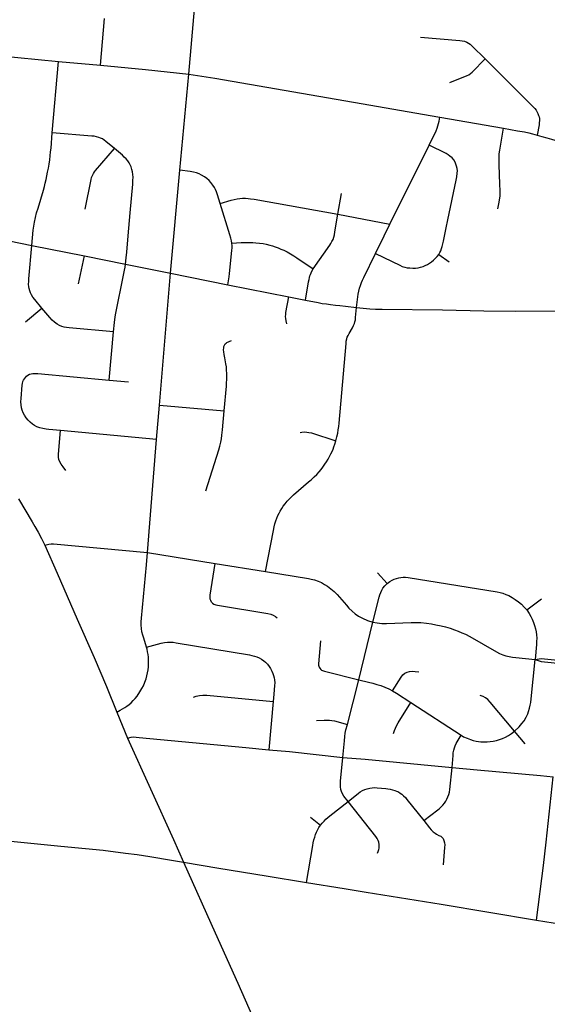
# Model space of a CAD drawing. Extents: x 1410746 to 1533160, y 578873 to 704954.
# Tile 17 of 227: x 1470141 to 1473813, y 593188 to 600039. Entities that reach past the tile are written whole.
import ezdxf

# ---------------------------------------------------------------- set-up
doc = ezdxf.new("R2010")
doc.units = 0
doc.header["$MEASUREMENT"] = 0
doc.layers.add('MC_STREETS', color=254, linetype='CONTINUOUS')

msp = doc.modelspace()

# ---------------------------------------------------------------- linework, layer by layer
at = {"layer": 'MC_STREETS'}
for p, q in [((1471318.824875, 599660.702075), (1471379.207775, 600349.139125)), ((1470703.759125, 599721.411125), (1470731.792275, 600046.47025)), ((1469957.0056, 599791.103), (1470411.307575, 599748.5167)), ((1470368.357475, 599252.12475), (1470411.307575, 599748.5167)), ((1470411.307575, 599748.5167), (1470703.759125, 599721.411125)), ((1471255.4252, 598991.2744), (1471318.824875, 599660.702075)), ((1473064.8021, 599359.667675), (1473508.0545, 599283.623375)), ((1472717.49975, 598617.0487), (1472990.241625, 599166.571975)), ((1471191.92245, 598275.071125), (1471255.4252, 598991.2744)), ((1472355.883525, 598685.878475), (1472380.9355, 598830.19715)), ((1472355.883525, 598685.878475), (1472717.49975, 598617.0487)), ((1470225.715625, 598466.3739), (1470591.7264, 598394.978675)), ((1470551.622225, 598201.228675), (1470591.7264, 598394.978675)), ((1470591.7264, 598394.978675), (1470877.583125, 598337.392225)), ((1473057.913575, 598405.963525), (1473130.68975, 598354.2116)), ((1470877.583125, 598337.392225), (1471191.92245, 598275.071125)), ((1471115.146125, 597357.629925), (1471191.92245, 598275.071125)), ((1471191.92245, 598275.071125), (1471590.689275, 598194.71135)), ((1471590.689275, 598194.71135), (1472014.564725, 598111.154825)), ((1472014.564725, 598111.154825), (1472130.650925, 598087.330725)), ((1470180.929525, 597937.2675), (1470295.543075, 598032.548475)), ((1470764.83175, 597529.470825), (1470795.1017, 597866.959975)), ((1470764.83175, 597529.470825), (1470899.05555, 597517.9282)), ((1471094.62255, 597118.424925), (1471115.146125, 597357.629925)), ((1471115.146125, 597357.629925), (1471564.1899, 597317.1847)), ((1471094.62255, 597118.424925), (1470425.92415, 597180.574225)), ((1471031.3644, 596330.540675), (1471094.62255, 597118.424925)), ((1470133.139425, 596705.740025), (1470228.64225, 596545.5086)), ((1471031.3644, 596330.540675), (1471501.177575, 596254.71325)), ((1471501.177575, 596254.71325), (1471850.8697, 596198.749975)), ((1472698.289325, 596114.740925), (1472630.758625, 596191.0256)), ((1473670.29365, 595931.53265), (1473772.214975, 596009.38055)), ((1472501.268875, 595445.560275), (1472598.800325, 595846.96135)), ((1472421.68575, 595135.194925), (1472501.268875, 595445.560275)), ((1471904.79765, 595295.439475), (1471874.1983, 594959.420175)), ((1472864.5693, 595286.782975), (1473212.6362, 595060.3368)), ((1470817.792775, 595221.4527), (1470892.3553, 595038.790275)), ((1473659.950625, 594999.8174), (1473584.816525, 595087.922775)), ((1470892.3553, 595038.790275), (1471210.7121, 594335.27485)), ((1472165.933425, 594488.910325), (1472235.75285, 594434.396675)), ((1471210.7121, 594335.27485), (1471281.708325, 594177.247425)), ((1471281.708325, 594177.247425), (1471526.61885, 594135.7548)), ((1472138.490075, 594036.1963), (1472400.576525, 593993.013125)), ((1473738.39605, 593772.536525), (1474429.35765, 593663.275175))]:
    msp.add_line(p, q, dxfattribs=at)
for points in [[(1472929.5642, 599916.16405), (1473203.82275, 599893.640625), (1473219.968575, 599891.8177), (1473236.6608, 599888.581575), (1473252.604975, 599882.806325), (1473264.76025, 599876.1927), (1473275.904125, 599867.63905), (1473290.938575, 599855.100675), (1473381.300925, 599765.1773)], [(1470703.759125, 599721.411125), (1471017.310825, 599691.96705), (1471318.824875, 599660.702075)], [(1473135.577325, 599601.65105), (1473254.604, 599650.15105), (1473266.32275, 599655.6198), (1473278.3019, 599663.171875), (1473290.02065, 599673.328125), (1473381.300925, 599765.1773)], [(1473381.300925, 599765.1773), (1473716.184775, 599429.684875), (1473725.293025, 599420.0356), (1473734.786775, 599408.241525), (1473742.32795, 599396.175625), (1473747.7244, 599385.7181), (1473752.885625, 599372.94875), (1473756.2967, 599361.8698), (1473758.380025, 599350.41145), (1473758.64045, 599335.828125), (1473757.598775, 599323.0677), (1473755.51545, 599308.22395), (1473742.041075, 599236.1075)], [(1471318.824875, 599660.702075), (1471500.5213, 599631.15735), (1472465.423925, 599464.593475), (1473064.8021, 599359.667675)], [(1472990.241625, 599166.571975), (1473039.5439, 599266.19075), (1473046.57515, 599283.8991), (1473052.0439, 599299.5241), (1473056.7314, 599315.93035), (1473060.37725, 599333.11785), (1473064.8021, 599359.667675)], [(1470225.715625, 598466.3739), (1470235.942, 598573.6601), (1470240.167675, 598602.575625), (1470244.855925, 598630.998075), (1470251.888275, 598662.643675), (1470259.506675, 598693.70325), (1470268.88315, 598727.39995), (1470306.049325, 598852.009925), (1470313.080575, 598877.270325), (1470319.330575, 598900.96825), (1470325.292475, 598927.158075), (1470330.709275, 598951.263275), (1470335.983525, 598977.927625), (1470340.94515, 599005.134925), (1470345.893075, 599034.301575), (1470350.779775, 599064.528025), (1470354.2264, 599092.3745), (1470356.7876, 599118.281725), (1470359.458425, 599145.56275), (1470368.357475, 599252.12475)], [(1470800.753325, 599142.7514), (1470741.841525, 599192.2427), (1470729.25145, 599201.4754), (1470717.068525, 599208.891625), (1470704.910675, 599214.9048), (1470692.3206, 599219.940825), (1470676.3732, 599224.4173), (1470660.70555, 599227.215075), (1470644.478375, 599229.17355), (1470368.357475, 599252.12475)], [(1473467.752525, 598721.9261), (1473476.859075, 598758.054675), (1473481.01845, 598782.4168), (1473484.11775, 598812.7337), (1473484.900275, 598847.143925), (1473483.799075, 598895.02615), (1473478.344575, 599028.11795), (1473477.156175, 599057.827875), (1473477.453275, 599082.784225), (1473478.938775, 599104.769575), (1473482.50395, 599131.805625), (1473508.0545, 599283.623375)], [(1473508.0545, 599283.623375), (1473606.557125, 599266.296875), (1473655.51545, 599257.4427), (1473684.942525, 599251.71355), (1473711.244625, 599244.9427), (1473742.041075, 599236.1075)], [(1473742.041075, 599236.1075), (1473775.0467, 599226.97395), (1473809.942525, 599217.078125), (1473841.973775, 599207.703125), (1473968.7967, 599170.203125), (1473999.786275, 599161.8698), (1474035.723775, 599152.4948), (1474067.755025, 599145.46355), (1474104.7342, 599138.953125), (1474148.223775, 599132.703125), (1474200.4456, 599126.631), (1474266.837875, 599122.061475)], [(1473057.913575, 598405.963525), (1473065.06475, 598418.013675), (1473071.31475, 598431.0345), (1473077.0439, 598445.61785), (1473081.991825, 598460.982425), (1473086.4189, 598478.69075), (1473090.846, 598498.74285), (1473108.7356, 598590.89515), (1473120.11825, 598646.5972), (1473179.12725, 598921.6595), (1473183.554325, 598944.8366), (1473186.953525, 598971.65775), (1473187.20015, 598987.0241), (1473185.63765, 599003.69075), (1473181.7314, 599019.576175), (1473176.7835, 599034.1595), (1473170.7939, 599046.919925), (1473161.679325, 599062.544925), (1473150.221, 599076.347), (1473135.37725, 599090.1491), (1473122.616825, 599099.5241), (1473109.102475, 599107.32275), (1472990.241625, 599166.571975)], [(1470597.1957, 598719.6957), (1470638.882775, 598927.291825), (1470642.240125, 598940.721225), (1470647.55595, 598955.26975), (1470653.99085, 598967.8598), (1470661.265125, 598979.050975), (1470669.6585, 598989.682575), (1470800.753325, 599142.7514)], [(1470877.583125, 598337.392225), (1470882.807275, 598381.720275), (1470886.6691, 598421.628475), (1470895.5677, 598535.626525), (1470910.194325, 598695.3402), (1470928.0205, 598893.4753), (1470929.573325, 598919.458), (1470930.1329, 598941.84035), (1470929.29355, 598961.1451), (1470926.77555, 598979.8903), (1470922.858625, 598996.956825), (1470916.983275, 599013.743575), (1470910.54835, 599029.13145), (1470902.714525, 599043.400175), (1470892.922275, 599056.829575), (1470882.010875, 599070.258975), (1470869.420825, 599083.128825), (1470855.711625, 599095.99865), (1470800.753325, 599142.7514)], [(1471536.993275, 598758.73565), (1471518.08285, 598821.028825), (1471511.47245, 598839.98565), (1471503.399525, 598858.2148), (1471496.368275, 598871.49605), (1471485.98185, 598887.726975), (1471471.31525, 598905.799175), (1471459.649525, 598918.631475), (1471442.982875, 598933.73565), (1471426.576625, 598946.23565), (1471407.5662, 598957.9544), (1471389.59745, 598966.54815), (1471371.889125, 598973.05855), (1471350.795375, 598978.787725), (1471327.8787, 598982.43355), (1471255.4252, 598991.2744)], [(1471536.993275, 598758.73565), (1471612.624975, 598781.809725), (1471634.218475, 598787.28805), (1471655.482875, 598791.54815), (1471673.712025, 598794.1523), (1471692.72245, 598795.7148), (1471713.555775, 598795.975225), (1471731.264125, 598795.193975), (1471748.712025, 598793.37105), (1471772.93455, 598789.6581), (1472355.883525, 598685.878475)], [(1471617.847575, 598482.89795), (1471615.041575, 598500.8061), (1471610.8749, 598518.514425), (1471604.104075, 598541.4311), (1471536.993275, 598758.73565)], [(1472184.8932, 598304.65825), (1472299.401325, 598469.516675), (1472307.4925, 598482.4626), (1472314.774575, 598494.869075), (1472321.78695, 598510.24235), (1472327.202325, 598525.959575), (1472331.108575, 598542.886675), (1472334.46315, 598562.835075), (1472355.883525, 598685.878475)], [(1472618.4051, 598411.1811), (1472678.40665, 598533.654825), (1472717.49975, 598617.0487)], [(1469944.2749, 598516.690475), (1469982.625625, 598513.1365), (1470014.663625, 598509.229675), (1470038.306375, 598505.921525), (1470067.198725, 598500.4057), (1470225.715625, 598466.3739)], [(1471590.689275, 598194.71135), (1471598.5913, 598249.585575), (1471601.3697, 598273.028325), (1471617.94075, 598433.123575), (1471618.99235, 598450.29995), (1471618.99235, 598466.074175), (1471617.847575, 598482.89795)], [(1471617.847575, 598482.89795), (1471682.42135, 598487.391475), (1471702.908625, 598488.333425), (1471724.574725, 598488.71205), (1471742.941225, 598488.8044), (1471764.370425, 598488.09795), (1471785.79965, 598486.44955), (1471810.76115, 598484.094675), (1471835.722625, 598480.5624), (1471857.15185, 598476.088175), (1471881.642375, 598469.965525), (1471900.716725, 598464.54935), (1471918.378175, 598458.8977), (1471940.04285, 598450.6557), (1471959.841025, 598442.81575), (1471979.7993, 598433.91545), (1472002.72435, 598422.587775), (1472026.7282, 598409.641875), (1472049.308275, 598396.258475), (1472070.502, 598382.835775), (1472184.8932, 598304.65825)], [(1470295.543075, 598032.548475), (1470246.3313, 598092.235575), (1470233.986375, 598109.045675), (1470224.26805, 598123.49185), (1470216.650975, 598138.200675), (1470210.8725, 598152.64685), (1470206.932625, 598167.3557), (1470204.568725, 598181.0139), (1470203.518075, 598197.823975), (1470204.30605, 598215.947375), (1470205.61935, 598235.38405), (1470225.715625, 598466.3739)], [(1472486.01645, 598037.057775), (1472491.528725, 598091.82465), (1472493.971, 598110.722), (1472496.835575, 598129.99285), (1472501.00225, 598149.263675), (1472506.7314, 598170.097), (1472513.241825, 598189.888675), (1472520.5335, 598209.419925), (1472528.085575, 598226.86785), (1472536.015675, 598243.865825), (1472618.4051, 598411.1811)], [(1472618.4051, 598411.1811), (1472786.1585, 598329.732425), (1472803.6064, 598322.44075), (1472820.5335, 598316.7116), (1472837.996875, 598313.158075), (1472857.51265, 598310.982425), (1472876.7835, 598309.419925), (1472895.7939, 598310.4616), (1472913.76265, 598312.544925), (1472930.1689, 598316.19075), (1472948.398075, 598321.6595), (1472963.76265, 598327.6491), (1472978.346, 598335.201175), (1472992.929325, 598343.794925), (1473008.2939, 598354.732425), (1473021.835575, 598366.19075), (1473033.81475, 598377.6491), (1473045.7939, 598391.19075), (1473057.913575, 598405.963525)], [(1470795.1017, 597866.959975), (1470800.864125, 597931.972875), (1470803.040675, 597951.78105), (1470805.463525, 597968.95985), (1470808.448125, 597985.655775), (1470866.0137, 598272.318475), (1470870.5677, 598295.001525), (1470874.47395, 598317.13695), (1470877.583125, 598337.392225)], [(1472130.650925, 598087.330725), (1472152.400675, 598215.33335), (1472155.327325, 598230.386675), (1472158.191925, 598244.18875), (1472161.316925, 598255.386675), (1472164.695075, 598265.706875), (1472169.65025, 598277.261675), (1472175.273475, 598288.08775), (1472184.8932, 598304.65825)], [(1472001.3758, 597923.36135), (1471995.711975, 597943.589325), (1471993.014925, 597958.692875), (1471991.9361, 597973.526725), (1471992.4755, 597987.28175), (1471994.63315, 598001.8459), (1472014.564725, 598111.154825)], [(1472130.650925, 598087.330725), (1472219.536025, 598070.131425), (1472247.397725, 598065.09655), (1472275.63055, 598060.620025), (1472304.35775, 598056.877475), (1472338.3694, 598052.768875), (1472369.536825, 598049.422975), (1472407.765025, 598045.02675), (1472486.01645, 598037.057775)], [(1470795.1017, 597866.959975), (1470484.909725, 597894.527825), (1470468.277075, 597896.2929), (1470451.204325, 597899.70745), (1470433.868925, 597904.9606), (1470418.3721, 597911.52705), (1470401.29935, 597921.2454), (1470383.96395, 597933.85295), (1470367.4165, 597948.5618), (1470351.093725, 597966.368225), (1470295.543075, 598032.548475)], [(1472341.575375, 597107.4518), (1472349.43975, 597137.2845), (1472354.443575, 597161.44145), (1472358.691025, 597185.6519), (1472361.5561, 597208.410275), (1472363.986675, 597230.6325), (1472412.721, 597784.68035), (1472414.5439, 597801.86785), (1472417.6689, 597817.75325), (1472421.31475, 597829.472), (1472426.26265, 597840.669925), (1472434.07515, 597855.513675), (1472456.991825, 597895.61785), (1472464.804325, 597911.50325), (1472471.054325, 597925.826175), (1472474.70015, 597937.2845), (1472477.304325, 597950.826175), (1472479.38765, 597966.451175), (1472486.01645, 598037.057775)], [(1472486.01645, 598037.057775), (1472577.5172, 598027.7453), (1472617.772275, 598025.298975), (1472664.6811, 598024.035275), (1473082.643775, 598020.5966), (1473371.9667, 598012.26325), (1473593.06045, 598011.2216), (1473959.4514, 598012.271075), (1474100.437525, 598010.60565), (1474117.615325, 598009.845575), (1474137.019875, 598008.698525), (1474162.500775, 598005.37685)], [(1471564.1899, 597317.1847), (1471579.89375, 597488.756975), (1471581.4688, 597511.511425), (1471582.6342, 597534.48535), (1471583.1694, 597552.325425), (1471582.74425, 597576.55875), (1471581.681375, 597600.5795), (1471579.66295, 597622.9386), (1471576.74755, 597644.6715), (1471568.877125, 597686.233025), (1471564.2909, 597709.605125), (1471561.64055, 597728.1576), (1471560.594025, 597742.4302), (1471561.123375, 597754.781925), (1471562.711475, 597765.369125), (1471565.711175, 597774.015325), (1471571.181225, 597782.30865), (1471577.180625, 597788.1316), (1471583.53295, 597792.190025), (1471616.50285, 597806.873075)], [(1470425.92415, 597180.574225), (1470344.3493, 597187.58065), (1470324.6862, 597189.940225), (1470302.4153, 597193.35405), (1470281.9292, 597198.21515), (1470261.09585, 597205.85405), (1470245.47085, 597214.5346), (1470230.5403, 597224.60405), (1470213.87365, 597238.492925), (1470199.2903, 597253.076275), (1470187.48475, 597268.701275), (1470175.6792, 597286.4096), (1470165.956975, 597303.7707), (1470158.6653, 597321.47905), (1470153.456975, 597339.187375), (1470150.6792, 597357.937375), (1470149.637525, 597379.812375), (1470150.6792, 597402.72905), (1470158.6653, 597496.131825), (1470160.096225, 597508.35605), (1470163.56845, 597521.15985), (1470168.34275, 597531.1425), (1470174.202125, 597540.6911), (1470181.5806, 597550.0227), (1470189.3931, 597557.6182), (1470199.158725, 597564.996675), (1470210.5573, 597571.5205), (1470221.915425, 597575.224225), (1470233.273575, 597576.95265), (1470248.74535, 597577.048475), (1470267.693075, 597575.992925), (1470764.83175, 597529.470825)], [(1471435.9297, 596760.792025), (1471527.61065, 597046.639275), (1471534.881125, 597071.82625), (1471541.11295, 597098.051875), (1471545.562925, 597122.502625), (1471548.957475, 597147.344225), (1471552.786025, 597185.210525), (1471564.1899, 597317.1847)], [(1470461.82645, 596903.091825), (1470443.951425, 596927.58615), (1470430.2884, 596946.0015), (1470420.486675, 596963.228775), (1470414.84325, 596977.485825), (1470411.576025, 596994.7131), (1470411.576025, 597016.395725), (1470425.92415, 597180.574225)], [(1472092.6689, 597166.451175), (1472105.429325, 597168.5345), (1472122.3564, 597170.357425), (1472139.023075, 597169.8366), (1472154.38765, 597167.49285), (1472171.6119, 597163.177825), (1472341.575375, 597107.4518)], [(1471850.8697, 596198.749975), (1471906.991825, 596484.76715), (1471912.20015, 596510.114375), (1471917.755725, 596531.989375), (1471923.6585, 596552.475475), (1471930.602925, 596570.87825), (1471938.58905, 596588.9338), (1471946.922375, 596605.25325), (1471954.9085, 596620.1838), (1471965.32515, 596637.544925), (1471976.08905, 596653.169925), (1471987.8946, 596669.14215), (1472003.172375, 596687.544925), (1472018.45015, 596704.5588), (1472031.991825, 596718.4477), (1472047.96405, 596733.725475), (1472152.130725, 596822.9616), (1472169.83905, 596838.239375), (1472190.32515, 596856.81575), (1472209.60555, 596875.16335), (1472225.4814, 596893.5345), (1472239.2835, 596909.94075), (1472251.2333, 596925.900175), (1472264.804325, 596945.357425), (1472275.741825, 596962.2845), (1472287.460575, 596981.294925), (1472297.3564, 596999.00325), (1472307.25225, 597017.75325), (1472315.32515, 597034.419925), (1472322.3564, 597051.0866), (1472328.346, 597066.451175), (1472334.596, 597084.68035), (1472341.575375, 597107.4518)], [(1470228.64225, 596545.5086), (1470247.6881, 596513.33045), (1470270.2703, 596472.67535), (1470293.7078, 596427.883675), (1470315.5828, 596382.571175)], [(1470315.5828, 596382.571175), (1470344.74945, 596389.0816), (1470361.1557, 596391.164925), (1470377.30155, 596390.904525), (1471031.3644, 596330.540675)], [(1470315.5828, 596382.571175), (1470402.63965, 596187.422225), (1470540.3271, 595866.58215), (1470659.0858, 595601.22835), (1470744.929725, 595399.9518), (1470817.792775, 595221.4527)], [(1471024.1242, 595672.661825), (1471004.59295, 595734.510775), (1470997.865525, 595757.080225), (1470991.589725, 595780.61015), (1470987.974125, 595802.025575), (1470986.5835, 595825.387875), (1470987.696, 595849.862675), (1470989.64285, 595874.8937), (1471025.00265, 596245.3517), (1471031.3644, 596330.540675)], [(1471475.9979, 595986.90495), (1471470.88705, 595996.662), (1471467.867, 596006.883675), (1471466.240825, 596018.499225), (1471467.402375, 596033.831775), (1471501.177575, 596254.71325)], [(1471850.8697, 596198.749975), (1472150.507375, 596151.391825), (1472170.689675, 596146.834525), (1472193.910175, 596140.541125), (1472219.3216, 596131.6236), (1472241.20655, 596121.61905), (1472262.6319, 596109.61965), (1472283.58505, 596096.5083), (1472307.799325, 596078.7871), (1472330.6222, 596059.715925), (1472350.290175, 596039.418675), (1472414.56455, 595964.711925), (1472432.543525, 595944.663625), (1472455.05375, 595922.1534), (1472476.626075, 595904.645425), (1472500.074225, 595888.700675), (1472527.274075, 595874.31915), (1472561.460375, 595859.337025), (1472598.800325, 595846.96135)], [(1472698.289325, 596114.740925), (1472717.3605, 596129.74775), (1472733.930525, 596139.127025), (1472747.999425, 596145.37985), (1472764.2568, 596150.694775), (1472778.950975, 596154.446475), (1472794.5831, 596157.5729), (1472810.840475, 596159.1361), (1472827.408425, 596158.716375), (1472845.630075, 596157.632675), (1473464.575125, 596057.527425), (1473484.271575, 596053.463075), (1473504.593325, 596047.835525), (1473525.2277, 596040.3321), (1473544.298875, 596032.203425), (1473568.059675, 596019.3851), (1473589.944625, 596005.628825), (1473612.1422, 595989.37145), (1473632.7766, 595971.2382), (1473653.00805, 595951.374225), (1473670.29365, 595931.53265)], [(1472598.800325, 595846.96135), (1472642.81075, 596019.878), (1472647.48545, 596037.62965), (1472653.5815, 596054.088375), (1472661.39755, 596069.720475), (1472669.52625, 596082.22615), (1472682.96985, 596098.796175), (1472698.289325, 596114.740925)], [(1471475.9979, 595986.90495), (1471483.896475, 595977.8448), (1471492.724275, 595972.26935), (1471505.5014, 595967.390825), (1471518.5108, 595964.13845), (1471868.260075, 595907.729475), (1471888.572575, 595902.260725), (1471906.2809, 595895.229475), (1471921.385075, 595885.854475), (1471933.885075, 595876.7399)], [(1473670.29365, 595931.53265), (1473687.072625, 595906.6299), (1473699.36935, 595885.261625), (1473708.221775, 595867.275325), (1473717.348075, 595845.300025), (1473725.009025, 595823.898925), (1473731.58345, 595799.908975), (1473735.80755, 595778.534975), (1473738.762275, 595758.016275), (1473740.012825, 595734.568125), (1473739.0749, 595712.683175), (1473738.136975, 595691.73615), (1473727.603725, 595587.2559)], [(1472598.800325, 595846.96135), (1472629.008675, 595841.232175), (1472661.039925, 595837.84675), (1472694.56935, 595837.0687), (1472866.769075, 595844.6176), (1472899.842, 595845.138425), (1472933.956575, 595843.3155), (1472972.758675, 595839.669675), (1473006.352425, 595834.46135), (1473038.383675, 595828.9926), (1473073.800325, 595821.4405), (1473105.050325, 595813.3676), (1473136.821175, 595803.9926), (1473166.769075, 595794.09675), (1473193.331575, 595783.9405), (1473218.852425, 595773.263425), (1473243.331575, 595762.58635), (1473274.3218, 595747.081), (1473459.373325, 595641.163975), (1473480.31075, 595629.77385), (1473502.967, 595619.878), (1473523.800325, 595613.107175), (1473546.717, 595607.378), (1473571.47935, 595603.151625), (1473594.9552, 595600.489425), (1473727.603725, 595587.2559)], [(1470817.792775, 595221.4527), (1470841.24365, 595233.6443), (1470857.888275, 595243.45045), (1470872.0814, 595252.095325), (1470887.564775, 595262.417575), (1470902.403025, 595273.772075), (1470917.241275, 595286.545875), (1470931.8933, 595301.13405), (1470944.063, 595314.9536), (1470958.151975, 595333.035075), (1470978.5513, 595362.766), (1470992.00615, 595384.467375), (1471002.2058, 595404.866675), (1471012.839475, 595430.0403), (1471020.869, 595453.260775), (1471026.51135, 595473.660075), (1471031.06865, 595493.625375), (1471034.540875, 595514.024675), (1471037.14505, 595536.160075), (1471038.12765, 595557.866125), (1471038.2301, 595579.34585), (1471036.711025, 595602.78335), (1471034.7579, 595621.66355), (1471031.7197, 595640.760775), (1471028.03045, 595657.904875), (1471024.1242, 595672.661825)], [(1471024.1242, 595672.661825), (1471126.9888, 595700.873625), (1471149.2099, 595705.854725), (1471170.39655, 595708.7192), (1471190.674075, 595708.32255), (1471208.9516, 595706.507925), (1471229.742225, 595703.55125), (1471740.0527, 595618.523525), (1471756.719375, 595615.138125), (1471775.729775, 595610.450625), (1471792.39645, 595604.72145), (1471808.281875, 595597.6902), (1471824.688125, 595588.3152), (1471839.27145, 595577.898525), (1471850.9902, 595568.523525), (1471865.573525, 595553.679775), (1471876.77145, 595539.356875), (1471886.331175, 595524.44995)], [(1472233.96465, 595716.020775), (1472221.139525, 595557.04005), (1472221.257625, 595548.6585), (1472222.241875, 595541.353075), (1472224.901975, 595533.2865), (1472229.26615, 595525.9151), (1472236.15065, 595517.76585), (1472241.9866, 595513.644475), (1472248.6749, 595509.87085), (1472262.10795, 595505.237), (1472501.268875, 595445.560275)], [(1473584.816525, 595087.922775), (1473618.2276, 595119.6003), (1473636.951975, 595140.730525), (1473651.43785, 595161.214075), (1473666.572, 595186.0572), (1473676.8758, 595208.808475), (1473682.8131, 595224.3583), (1473690.047025, 595248.6263), (1473694.3797, 595268.579025), (1473698.43775, 595288.901475), (1473700.727875, 595312.695325), (1473727.603725, 595587.2559)], [(1473727.603725, 595587.2559), (1473771.0675, 595594.98315), (1473933.320225, 595578.3969)], [(1473727.603725, 595587.2559), (1473770.072625, 595572.404), (1473931.091775, 595556.0938)], [(1471886.331175, 595524.44995), (1471896.042275, 595506.28395), (1471903.33395, 595490.65895), (1471908.8027, 595474.773525), (1471912.448525, 595459.929775), (1471914.531875, 595446.1277), (1471916.094375, 595425.294375), (1471915.583225, 595405.8093), (1471910.210025, 595346.344275), (1471904.79765, 595295.439475)], [(1472736.44005, 595368.96825), (1472796.5196, 595464.2913), (1472808.476175, 595480.093025), (1472822.27825, 595491.55135), (1472836.8616, 595499.36385), (1472853.52825, 595504.311775), (1472872.677325, 595505.700275), (1472894.6849, 595504.2524), (1472918.4124, 595500.427625)], [(1472501.268875, 595445.560275), (1472569.424525, 595429.61615), (1472599.7034, 595422.1463), (1472627.47775, 595414.176825), (1472654.0491, 595405.35345), (1472681.624, 595394.6817), (1472709.942225, 595382.241375), (1472736.44005, 595368.96825)], [(1471351.375525, 595324.852525), (1471370.263925, 595332.21295), (1471392.618025, 595337.568625), (1471417.067775, 595339.897175), (1471444.341325, 595339.27525), (1471904.79765, 595295.439475)], [(1472736.44005, 595368.96825), (1472763.361125, 595352.913325), (1472864.5693, 595286.782975)], [(1473584.816525, 595087.922775), (1473415.806125, 595290.266525), (1473398.3582, 595307.71445), (1473382.7332, 595320.735275), (1473366.145525, 595330.5481), (1473346.6883, 595337.523325)], [(1472742.657325, 595071.834675), (1472749.101175, 595092.3326), (1472756.57615, 595109.9283), (1472764.757525, 595126.3899), (1472775.4457, 595145.2688), (1472864.5693, 595286.782975)], [(1472206.44945, 595163.23975), (1472260.1102, 595165.665075), (1472282.54465, 595165.96825), (1472297.399875, 595165.361925), (1472314.074125, 595163.5429), (1472332.567375, 595159.601725), (1472421.68575, 595135.194925)], [(1472390.996375, 594904.842125), (1472401.22465, 595020.5001), (1472404.11505, 595051.06755), (1472407.146725, 595075.017825), (1472411.56425, 595097.596325), (1472421.68575, 595135.194925)], [(1473149.98545, 594835.34245), (1473157.0366, 594918.3717), (1473159.026825, 594938.09175), (1473161.630975, 594955.53965), (1473166.318475, 594972.72715), (1473172.04765, 594987.3105), (1473179.599725, 595002.15425), (1473212.6362, 595060.3368)], [(1473212.6362, 595060.3368), (1473230.120575, 595049.8105), (1473254.339325, 595039.1334), (1473277.776825, 595030.018825), (1473297.664725, 595023.8832), (1473317.908875, 595018.94485), (1473333.7664, 595016.21675), (1473351.214325, 595014.393825), (1473374.3914, 595013.35215), (1473394.184025, 595013.811375), (1473415.79765, 595015.6959), (1473436.11015, 595018.5605), (1473459.287225, 595023.768825), (1473480.380975, 595029.7584), (1473501.73515, 595037.3105), (1473522.568475, 595046.6855), (1473542.36015, 595058.143825), (1473562.941525, 595071.77695), (1473584.816525, 595087.922775)], [(1470892.3553, 595038.790275), (1470916.5194, 595045.69285), (1470934.13215, 595047.7939), (1470950.878925, 595046.89355), (1470972.289625, 595045.264425), (1471714.18765, 594974.6501), (1471874.1983, 594959.420175)], [(1471874.1983, 594959.420175), (1472018.204525, 594945.9752), (1472390.996375, 594904.842125)], [(1472426.27655, 594599.7667), (1472397.891125, 594636.48545), (1472388.77655, 594652.11045), (1472381.7453, 594667.475025), (1472376.797375, 594683.620875), (1472374.193225, 594700.287525), (1472373.597225, 594721.249725), (1472374.99835, 594740.927775), (1472390.996375, 594904.842125)], [(1472390.996375, 594904.842125), (1472546.518325, 594892.77805), (1473149.98545, 594835.34245)], [(1472953.2647, 594466.5885), (1473050.521325, 594540.900275), (1473062.8232, 594551.15985), (1473075.1539, 594562.2133), (1473086.65355, 594574.0115), (1473097.700375, 594587.614525), (1473106.900875, 594600.940575), (1473115.0777, 594615.717775), (1473121.8605, 594631.251225), (1473127.913575, 594647.808475), (1473132.096925, 594663.844725), (1473135.036475, 594682.443125), (1473149.98545, 594835.34245)], [(1473149.98545, 594835.34245), (1473325.70165, 594818.29535), (1473766.0412, 594779.7427), (1473854.1854, 594770.75985)], [(1473738.39605, 593772.536525), (1473786.759, 594152.919175), (1473805.233275, 594315.979175), (1473854.1854, 594770.75985)], [(1472426.27655, 594599.7667), (1472498.672375, 594657.5792), (1472511.69565, 594666.795625), (1472526.01855, 594674.86855), (1472543.7269, 594682.68105), (1472560.653975, 594688.1498), (1472577.58105, 594692.05605), (1472595.028975, 594694.660225), (1472612.216475, 594695.441475), (1472629.14355, 594694.3998), (1472690.08105, 594688.93105), (1472704.403975, 594687.021325), (1472720.1994, 594684.15845), (1472736.95605, 594680.5109), (1472751.278975, 594676.083825), (1472764.560225, 594671.1359), (1472776.7998, 594665.40675), (1472789.0394, 594657.85465), (1472799.9769, 594649.521325), (1472812.4769, 594638.84425), (1472825.2373, 594626.083825), (1472836.514875, 594612.308425), (1472953.2647, 594466.5885)], [(1472235.75285, 594434.396675), (1472246.33105, 594447.5248), (1472259.872725, 594463.1498), (1472272.89355, 594476.691475), (1472285.9144, 594488.410225), (1472300.2373, 594500.389375), (1472426.27655, 594599.7667)], [(1472631.4873, 594238.670625), (1472637.216475, 594250.910225), (1472640.8623, 594264.191475), (1472642.1644, 594274.86855), (1472642.685225, 594288.1498), (1472642.1644, 594299.347725), (1472639.82065, 594314.972725), (1472636.1748, 594327.2123), (1472630.185225, 594341.535225), (1472620.810225, 594355.076875), (1472426.27655, 594599.7667)], [(1472953.2647, 594466.5885), (1472993.20605, 594415.927575), (1473005.966475, 594401.083825), (1473018.7269, 594388.583825), (1473032.26855, 594377.646325), (1473042.789875, 594371.624175), (1473058.57065, 594363.583825), (1473071.07065, 594357.59425), (1473079.6644, 594350.8234), (1473087.4769, 594341.188), (1473093.7269, 594328.16715), (1473097.89355, 594312.54215), (1473099.45605, 594296.91715), (1473098.6748, 594279.72965), (1473087.7373, 594159.33035)], [(1469465.139675, 594383.789275), (1469658.889675, 594363.7372), (1470195.348025, 594312.435125), (1470428.68135, 594289.258025), (1470599.514675, 594272.070525), (1470721.910525, 594259.310125), (1470877.639675, 594240.560125), (1470959.410525, 594229.622625), (1471046.6501, 594216.08095), (1471197.170925, 594190.820525), (1471281.708325, 594177.247425)], [(1472138.490075, 594036.1963), (1472180.678325, 594292.2122), (1472184.4778, 594311.778675), (1472188.778975, 594332.420625), (1472194.247725, 594351.691475), (1472200.497725, 594369.3998), (1472207.528975, 594386.326875), (1472216.38315, 594403.7748), (1472224.05265, 594417.14405), (1472235.75285, 594434.396675)], [(1471281.708325, 594177.247425), (1471502.369175, 593686.001625), (1471658.5526, 593333.9155), (1471905.626775, 592776.423125)], [(1471526.61885, 594135.7548), (1471856.56675, 594081.0673), (1472138.490075, 594036.1963)], [(1472400.576525, 593993.013125), (1472552.736075, 593967.936775), (1473074.042275, 593885.093575), (1473738.39605, 593772.536525)]]:
    msp.add_lwpolyline(points, dxfattribs=at)

doc.saveas('drawing.dxf')
